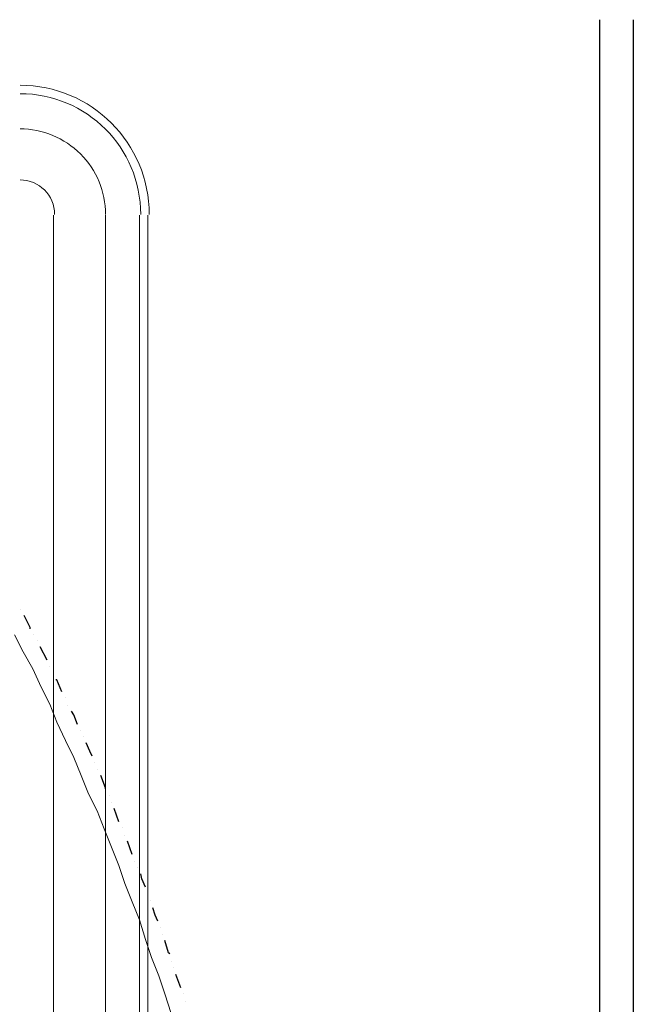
# Model space of a CAD drawing. Header units: metres. Extents: x 5.7 to 89.8, y 4 to 63.5.
# Tile 20 of 72: x 51.5 to 56.4, y 28.3 to 36.1. Entities that reach past the tile are written whole.
import ezdxf

# ---------------------------------------------------------------- set-up
doc = ezdxf.new("R2010")
doc.units = ezdxf.units.M
doc.header["$MEASUREMENT"] = 0
for name, color, linetype in [('PDF11_halozen', 7, 'Continuous'), ('PDF11_line-estakhr', 7, 'Continuous'), ('PDF11_saghf kazeb', 7, 'Continuous'), ('PDF11_wall', 7, 'Continuous')]:
    doc.layers.add(name, color=color, linetype=linetype)

msp = doc.modelspace()

# ---------------------------------------------------------------- linework, layer by layer
at = {"layer": 'PDF11_halozen', "lineweight": 25}
for points in [[(51.5109, 31.4619), (51.5109, 31.4619)], [(51.5879, 31.3078), (51.5879, 31.3175), (51.5398, 31.4138)], [(51.6168, 31.2597), (51.6168, 31.2597)], [(51.6457, 31.2115), (51.6457, 31.2115)], [(51.7228, 31.0574), (51.665, 31.1634)], [(51.742, 31.0093), (51.742, 31.0093)], [(51.7709, 30.9611), (51.7709, 30.9611)], [(51.8383, 30.807), (51.7998, 30.9033), (51.7902, 30.9033)], [(51.8672, 30.7588), (51.8672, 30.7588)], [(51.8865, 30.7011), (51.8865, 30.7011)], [(51.9635, 30.547), (51.9346, 30.624), (51.9154, 30.6529)], [(51.9828, 30.4988), (51.9828, 30.4988)], [(52.0117, 30.4506), (52.0117, 30.4506)], [(52.0791, 30.2965), (52.0598, 30.3351), (52.031, 30.4025)], [(52.0984, 30.2484), (52.0984, 30.2484)], [(52.1176, 30.1906), (52.1176, 30.1906)], [(52.1851, 30.0365), (52.1851, 30.0461), (52.1465, 30.1424)], [(52.2139, 29.9883), (52.2139, 29.9883)], [(52.2332, 29.9306), (52.2332, 29.9306)], [(52.291, 29.7765), (52.2525, 29.8824)], [(52.3199, 29.7283), (52.3199, 29.7283)], [(52.3392, 29.6705), (52.3392, 29.6705)], [(52.3969, 29.5164), (52.3584, 29.6224)], [(52.4162, 29.4586), (52.4162, 29.4586)], [(52.4355, 29.4105), (52.4355, 29.4105)], [(52.5029, 29.2564), (52.474, 29.3238), (52.4644, 29.3623)], [(52.5221, 29.1986), (52.5221, 29.1986)], [(52.5414, 29.1504), (52.5414, 29.1504)], [(52.5992, 28.9867), (52.5799, 29.0349), (52.5607, 29.0926)], [(52.6185, 28.9385), (52.6185, 28.9385)], [(52.6377, 28.8808), (52.6377, 28.8808)], [(52.6955, 28.7267), (52.6859, 28.7363), (52.657, 28.8326)], [(52.7051, 28.6689), (52.7051, 28.6689)], [(52.7244, 28.6207), (52.7244, 28.6207)], [(52.7822, 28.457), (52.7437, 28.5629)], [(52.8014, 28.4088), (52.8014, 28.4088)], [(52.8207, 28.351), (52.8207, 28.351)]]:
    msp.add_lwpolyline(points, dxfattribs=at)
at = {"layer": 'PDF11_line-estakhr', "lineweight": 18}
for points in [[(51.7709, 34.5921), (51.7709, 20.4535)], [(52.1851, 34.5921), (52.1851, 20.4535)], [(52.4547, 34.5921), (52.4547, 20.4535)], [(52.5221, 34.5921), (52.5221, 20.4535)]]:
    msp.add_lwpolyline(points, dxfattribs=at)
for radius, start, end in [(1.0257, 360, 90), (0.9583, 0.0055, 90), (0.679, 359.99999, 90.00001), (0.2745, 0.00549, 90)]:
    msp.add_arc((51.5061, 34.5969), radius, start, end, dxfattribs=at)
at = {"layer": 'PDF11_saghf kazeb', "lineweight": 18}
msp.add_lwpolyline([(52.7051, 28.2547), (52.657, 28.4088), (52.6088, 28.5533), (52.551, 28.6978), (52.5029, 28.8422), (52.4547, 28.9963), (52.3969, 29.1408), (52.3392, 29.2853), (52.291, 29.4297), (52.2332, 29.5742), (52.1754, 29.7187), (52.1176, 29.8631), (52.0502, 29.998), (51.9924, 30.1424), (51.9346, 30.2869), (51.8672, 30.4218), (51.7998, 30.5662), (51.742, 30.7107), (51.6746, 30.8455), (51.6072, 30.99), (51.5301, 31.1248), (51.4627, 31.2597)], dxfattribs=at)
at = {"layer": 'PDF11_wall', "lineweight": 30}
for points in [[(56.105, 36.1427), (56.105, 20.4535)], [(56.3746, 36.1427), (56.3746, 20.4535)]]:
    msp.add_lwpolyline(points, dxfattribs=at)

doc.saveas('drawing.dxf')
